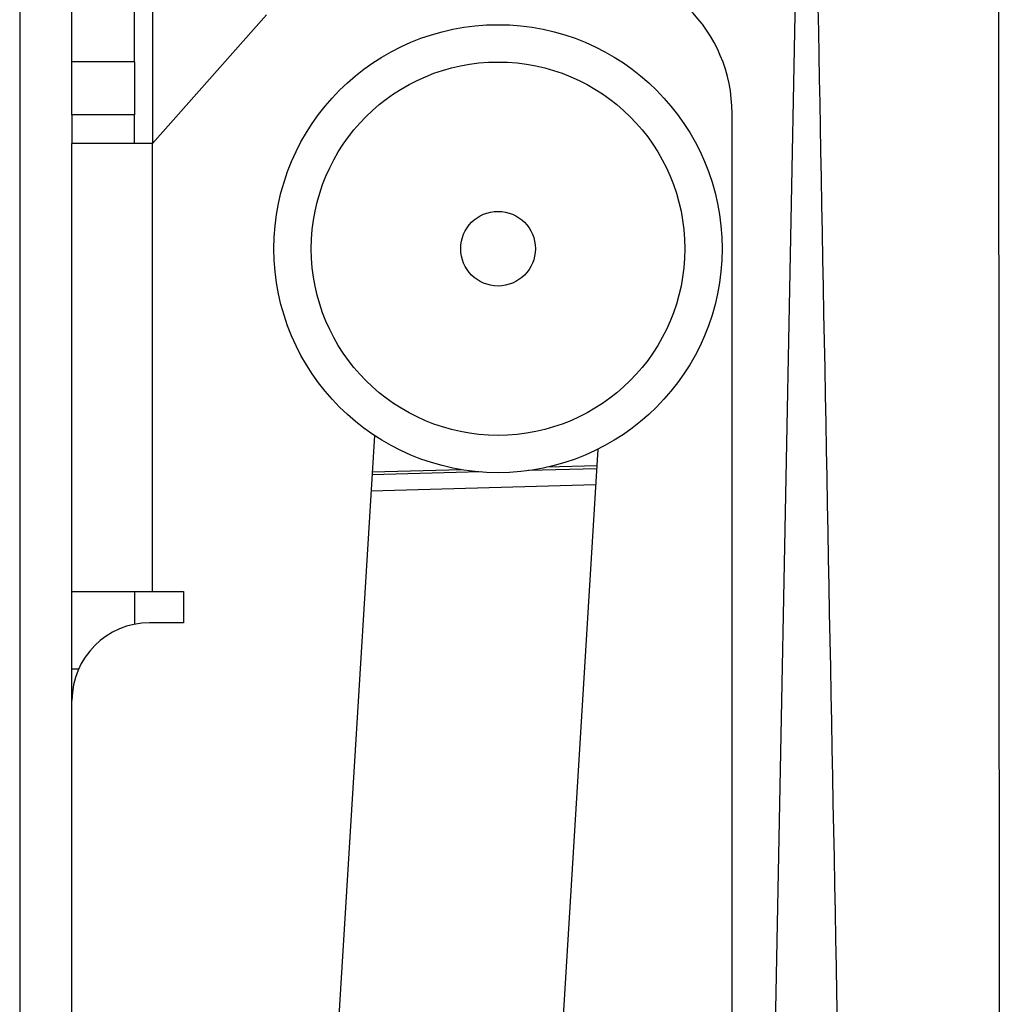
# Paper-space layout 'Sheet2' of a CAD drawing. Header units: millimetres. Extents: x 0 to 1118, y 0 to 864.
# Tile 10 of 232: x 112 to 126, y 423 to 437. Entities that reach past the tile are written whole.
import ezdxf

# ---------------------------------------------------------------- set-up
doc = ezdxf.new("R2010")
doc.units = ezdxf.units.MM

psp = doc.layouts.new('Sheet2')

# ---------------------------------------------------------------- linework, layer by layer
at = {"color": 7, "linetype": 'Continuous', "lineweight": 30}
for p, q in [((126.0514, 456.1095), (126.087, 402.305)), ((112.1944, 440.5042), (112.1944, 359.9468)), ((112.9345, 436.7886), (112.9345, 438.3987)), ((113.8201, 436.7886), (113.8201, 438.3987)), ((114.0741, 435.632), (115.6893, 437.4578)), ((113.8201, 436.7886), (112.9345, 436.7886)), ((112.9345, 436.0402), (112.9345, 436.7886)), ((113.8201, 436.7886), (113.8201, 436.0402)), ((113.8201, 436.0402), (112.9345, 436.0402)), ((112.9345, 436.0402), (112.9345, 435.632)), ((113.8201, 435.632), (113.8201, 436.0402)), ((122.2867, 422.5424), (122.2867, 436.0553)), ((114.0741, 435.632), (112.9345, 435.632)), ((112.9345, 429.282), (112.9345, 435.632)), ((114.0741, 429.282), (114.0741, 435.632)), ((117.2189, 431.4941), (115.3844, 401.5005)), ((118.5535, 401.3066), (120.3879, 431.3003)), ((112.9345, 429.282), (114.0741, 429.282)), ((112.9345, 428.1813), (112.9345, 429.282)), ((113.8201, 429.282), (113.8201, 428.8179)), ((114.0741, 429.282), (114.5169, 429.282)), ((114.5169, 429.282), (114.5169, 428.8392)), ((114.5169, 428.8392), (114.0351, 428.8392)), ((112.9345, 427.7385), (112.9345, 428.1813)), ((112.9345, 396.9588), (112.9345, 427.7385))]:
    psp.add_line(p, q, dxfattribs=at)
at = {"color": 8, "linetype": 'Continuous', "lineweight": 30}
for p, q in [((123.3334, 445.7113), (122.7171, 413.8114)), ((114.0741, 440.4586), (114.0741, 435.632)), ((118.7172, 430.9769), (117.1846, 430.934)), ((118.4554, 431.0089), (117.187, 430.9734)), ((120.371, 431.0233), (119.4021, 430.9961)), ((120.3734, 431.0627), (119.6618, 431.0427)), ((120.3569, 430.7926), (117.1705, 430.7033)), ((113.0275, 428.1813), (112.9345, 428.1813))]:
    psp.add_line(p, q, dxfattribs=at)
at = {"color": 7, "linetype": 'Continuous', "lineweight": 30}
for radius in [3.175, 2.6458, 0.5292]:
    psp.add_circle((118.9713, 434.1417), radius, dxfattribs=at)
for centre, radius, start, end in [((120.1701, 436.0553), 2.1167, 0, 90), ((114.0351, 427.7385), 1.1007, 90, 180)]:
    psp.add_arc(centre, radius, start, end, dxfattribs=at)
psp.add_open_spline([(124.0229, 410.8674), (123.8607, 419.0883), (123.627, 430.9276), (123.3855, 444.3518), (123.2229, 449.8172), (123.2357, 451.6649), (123.2375, 451.9268)], degree=3, knots=[0, 0, 0, 0, 0.60065389, 0.86502349, 0.98087049, 1, 1, 1, 1], dxfattribs=at)

doc.saveas('drawing.dxf')
